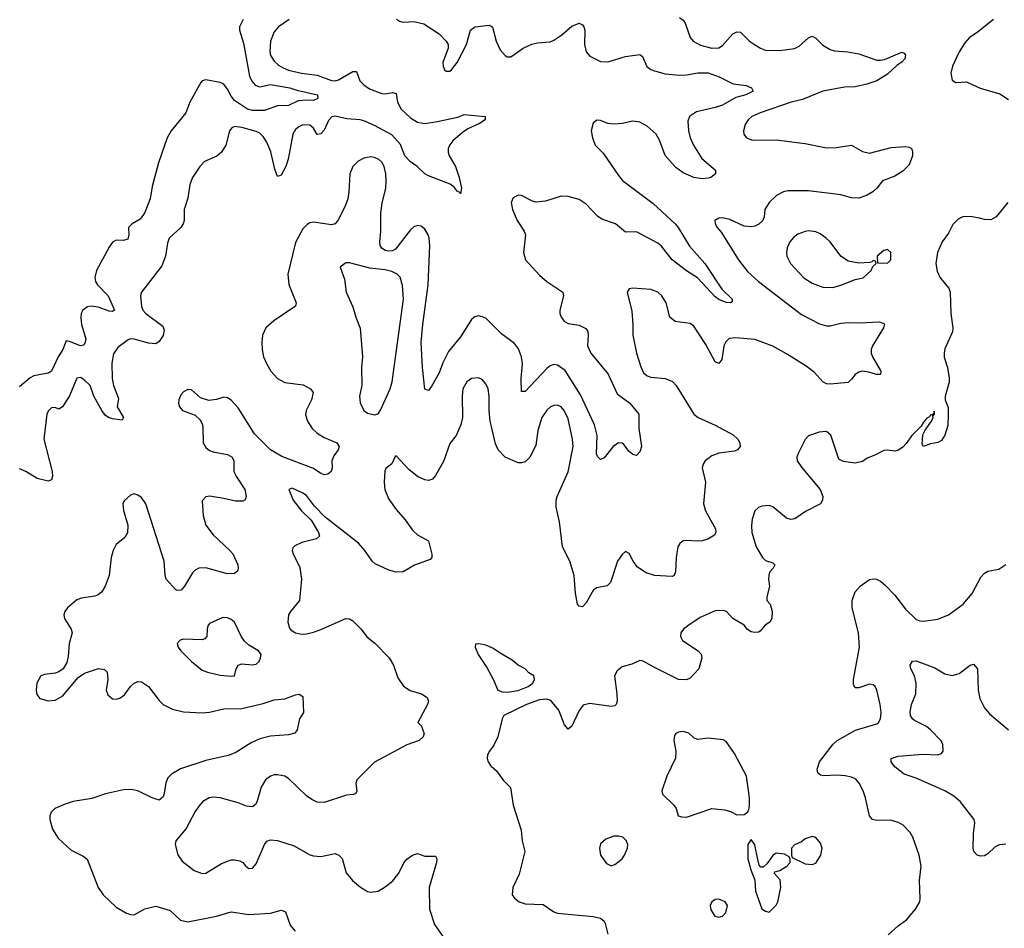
# Model space of a CAD drawing. Header units: inches. Extents: x 2057696 to 2160536, y 827480 to 1016834.
# Tile 239 of 256: x 2127372 to 2132861, y 913303 to 918369. Entities that reach past the tile are written whole.
import ezdxf

# ---------------------------------------------------------------- set-up
doc = ezdxf.new("R2010")
doc.units = ezdxf.units.IN
doc.header["$MEASUREMENT"] = 0
doc.layers.add('C1921', color=7, linetype='Continuous')
doc.layers.add('C1931', color=7, linetype='Continuous')

msp = doc.modelspace()

# ---------------------------------------------------------------- linework, layer by layer
at = {"layer": 'C1921', "color": 5}
for points, elevation in [([(2128616.9, 918370), (2128598, 918330), (2128596.5, 918310), (2128618.8, 918238.8), (2128653.4, 918053.4), (2128666.6, 918026.6), (2128684.3, 918004.3), (2128710, 917995.4), (2128770, 918007), (2128877.3, 917990), (2128916.1, 917976.1), (2129032.7, 917950), (2129034.4, 917930), (2129010, 917919.2), (2128970, 917921.1), (2128923.4, 917916.6), (2128871.3, 917890), (2128810, 917889.6), (2128737.1, 917862.9), (2128670, 917861.8), (2128641.1, 917870), (2128570, 917918.5), (2128550, 917941.8), (2128530, 917982.2), (2128510, 918009.8), (2128490, 918018.5), (2128410, 918033), (2128390, 918027.3), (2128381.8, 918018.2), (2128319.6, 917910), (2128298.5, 917850), (2128216, 917750), (2128193.6, 917710), (2128144.9, 917570), (2128110, 917439.7), (2128099.9, 917370), (2128067.8, 917290), (2128043, 917257), (2127999.7, 917230), (2127979.1, 917210), (2127980.1, 917170), (2127974.9, 917145.1), (2127950, 917137.4), (2127910, 917139.5), (2127890, 917129.2), (2127870, 917100.2), (2127799.3, 916970), (2127791, 916931), (2127794.2, 916910), (2127805.5, 916890), (2127864.7, 916830), (2127900.9, 916750), (2127890, 916741.8), (2127870, 916743.9), (2127810, 916766.2), (2127770, 916771.6), (2127750, 916767.4), (2127724.5, 916750), (2127715, 916730), (2127712.3, 916707.7), (2127716.8, 916670), (2127739.8, 916590), (2127737.6, 916570), (2127730, 916554), (2127710, 916551.2), (2127650, 916575.4), (2127630, 916578.4), (2127613.2, 916530), (2127586.5, 916490), (2127550, 916409.8), (2127530, 916397.4), (2127450, 916382.3), (2127430, 916372.2), (2127370, 916321.4)], 360), ([(2128873.7, 918370), (2128813.8, 918330), (2128790, 918302), (2128769.4, 918250), (2128765.8, 918190), (2128770.2, 918170), (2128790, 918137.4), (2128815.2, 918115.2), (2128840.6, 918100.6), (2128870, 918088.3), (2128943, 918070), (2129030, 918060.1), (2129109.9, 918030.1), (2129130, 918028.2), (2129150, 918033.3), (2129230, 918080.6), (2129250, 918079.5), (2129268.3, 918028.3), (2129290, 918005.8), (2129322.9, 917982.9), (2129390, 917957.2), (2129410, 917955.5), (2129450, 917963.2), (2129470, 917957.6), (2129477.7, 917910), (2129497.9, 917870), (2129550, 917820.9), (2129590, 917797.2), (2129630, 917790.9), (2129699, 917801), (2129813.9, 917826.1), (2129850, 917840.6), (2129966, 917830), (2129967, 917810), (2129935.8, 917790), (2129870, 917759.9), (2129840.6, 917739.4), (2129786.7, 917693.3), (2129769.3, 917670.7), (2129761, 917650), (2129759.9, 917630), (2129766.4, 917610), (2129801.8, 917550), (2129821.7, 917490), (2129834.3, 917430), (2129830, 917397.2), (2129824.9, 917404.9), (2129810, 917412), (2129794.9, 917434.9), (2129772.6, 917452.6), (2129650, 917498), (2129629.9, 917509.9), (2129588.1, 917550), (2129550, 917576.4), (2129519.1, 917610), (2129493.9, 917673.8), (2129446.3, 917726.3), (2129350, 917778.2), (2129290, 917805.1), (2129270, 917810.8), (2129195.8, 917815.8), (2129130, 917830.9), (2129111.9, 917828.1), (2129093.7, 917806.3), (2129070, 917753.8), (2129050, 917732), (2129030, 917729.6), (2129010, 917763.5), (2128990, 917781.1), (2128950, 917782.6), (2128928.1, 917771.9), (2128910, 917757.2), (2128895.1, 917730), (2128869.1, 917590.9), (2128855.9, 917550), (2128830, 917501.6), (2128810, 917494.5), (2128795.1, 917535.1), (2128771.9, 917631.9), (2128750, 917686), (2128730, 917718.4), (2128710, 917736.2), (2128690, 917745.2), (2128610, 917768), (2128570, 917773.1), (2128554.7, 917765.3), (2128542.3, 917750), (2128520.2, 917670), (2128497.6, 917630), (2128470, 917608), (2128402, 917578), (2128375.8, 917550), (2128334.9, 917490), (2128320.9, 917450), (2128310, 917374), (2128288.8, 917310), (2128288.7, 917250), (2128282.6, 917230), (2128270, 917209.7), (2128206, 917150), (2128196.2, 917123.8), (2128184.4, 917050), (2128163.8, 916996.2), (2128050.2, 916849.8), (2128045.7, 916830), (2128050.3, 916770.3), (2128058, 916750), (2128074.6, 916730), (2128170, 916660.2), (2128176.9, 916636.9), (2128171.4, 916608.6), (2128150, 916575.5), (2128130, 916562.5), (2128090, 916566.2), (2128010, 916588.2), (2127990, 916588.7), (2127976.4, 916583.6), (2127918.2, 916541.8), (2127894.8, 916505.2), (2127885.8, 916454.2), (2127887.7, 916367.7), (2127895.4, 916330), (2127923.1, 916256.9), (2127916, 916210), (2127950.2, 916150), (2127943.8, 916136.2), (2127890, 916142.8), (2127870, 916148.6), (2127850, 916162.5), (2127830, 916189.1), (2127785.6, 916270), (2127765.2, 916330), (2127730, 916363.4), (2127710, 916373.5), (2127690, 916369.8), (2127650, 916272.4), (2127610, 916209.5), (2127590, 916198), (2127570, 916207), (2127550, 916204.5), (2127530, 916186), (2127523.1, 916170), (2127507, 916030), (2127553.6, 915850), (2127555.6, 915824.4), (2127550, 915802.7), (2127530, 915796.3), (2127470, 915811.4), (2127405.3, 915850), (2127370, 915864.7)], 380), ([(2129472.6, 918372.6), (2129490, 918360.8), (2129510, 918355.9), (2129570, 918358.3), (2129625.7, 918345.7), (2129710.6, 918290.6), (2129750.2, 918250), (2129760.7, 918230), (2129760.7, 918210), (2129730.3, 918130), (2129731.8, 918110), (2129740.3, 918090), (2129750, 918081.1), (2129770, 918082.3), (2129779.7, 918090), (2129810, 918130.4), (2129863.5, 918230), (2129885.3, 918310), (2129910, 918329), (2129990, 918338.3), (2130000, 918332.6)], 420), ([(2130000, 916674.7), (2129970, 916704), (2129950, 916712.8), (2129930, 916717.4), (2129910, 916713), (2129890, 916697.6), (2129830, 916601.1), (2129761.5, 916518.5), (2129730, 916455.8), (2129710, 916400.5), (2129670, 916327), (2129650, 916301.2), (2129630, 916309.2), (2129617.4, 916430), (2129610.5, 916570), (2129618.8, 916670), (2129648.8, 916890), (2129657.7, 917110), (2129654.4, 917150), (2129648.6, 917170), (2129630, 917200.5), (2129610, 917216.9), (2129590, 917221), (2129570, 917214.2), (2129550, 917197.7), (2129467.7, 917090), (2129450, 917080.5), (2129430, 917078.3), (2129410, 917082.3), (2129390, 917094.3), (2129382.2, 917110), (2129380.5, 917130), (2129385.4, 917190), (2129384.7, 917290), (2129393.1, 917346.9), (2129413.1, 917430), (2129415.8, 917470), (2129413.1, 917510), (2129403.7, 917550), (2129390, 917574.8), (2129373.1, 917590), (2129350, 917600.6), (2129330, 917603.7), (2129290, 917597.3), (2129259, 917581.1), (2129229.5, 917550.5), (2129213, 917510), (2129207.6, 917410), (2129201, 917370), (2129185.5, 917330), (2129146.7, 917253.3), (2129130.3, 917230), (2129110, 917224.8), (2129010, 917240.6), (2128990, 917236.2), (2128973.6, 917226.4), (2128950, 917202), (2128910, 917126), (2128867.4, 916950), (2128872.3, 916892.3), (2128913.7, 916790), (2128908.7, 916771.3), (2128787.9, 916690), (2128744.9, 916650), (2128725.8, 916610), (2128721.3, 916570), (2128722.7, 916530), (2128731.6, 916490), (2128750, 916447.8), (2128772.6, 916410), (2128810, 916368.3), (2128850, 916346.5), (2128952.7, 916332.7), (2128993.4, 916310), (2129007.4, 916290), (2128998, 916250), (2128969.2, 916190), (2128966.1, 916166.1), (2128976.8, 916130), (2129002.7, 916090), (2129030, 916063.2), (2129070, 916039.8), (2129140.5, 916010), (2129153.1, 915990), (2129146.9, 915970), (2129123.5, 915936.5), (2129111.6, 915910), (2129114.1, 915870), (2129108, 915850), (2129090, 915835.2), (2129070, 915831), (2129050, 915838.6), (2129010, 915865.8), (2128833.9, 915933.9), (2128770.8, 915970.8), (2128680.1, 916060.1), (2128590, 916205.6), (2128550, 916247.4), (2128530, 916260.4), (2128510, 916264.7), (2128468.6, 916251.4), (2128426, 916246), (2128380.6, 916260.6), (2128330, 916305.6), (2128310, 916307.6), (2128285.9, 916294.1), (2128270, 916278), (2128258.9, 916250), (2128257.7, 916230), (2128262.7, 916210), (2128279.5, 916190), (2128350, 916163.6), (2128377.7, 916137.7), (2128390.8, 916110.8), (2128393.6, 916093.6), (2128394, 916010), (2128410, 915982.8), (2128430, 915966.6), (2128450, 915958.6), (2128530, 915945.2), (2128556.9, 915930), (2128565.2, 915910), (2128565.1, 915850), (2128580, 915820), (2128626.3, 915750), (2128633.7, 915710), (2128628.6, 915691.4), (2128615.5, 915684.5), (2128575.6, 915684.4), (2128510, 915699.8), (2128430, 915711.8), (2128410, 915709.4), (2128390, 915686), (2128394.7, 915605.3), (2128410.1, 915550), (2128450, 915496), (2128543.6, 915410), (2128559.7, 915390), (2128587.9, 915330), (2128590.3, 915310), (2128586, 915294), (2128570, 915281.1), (2128530, 915278.3), (2128410, 915312.1), (2128370, 915310.8), (2128350, 915300.4), (2128335.5, 915284.5), (2128290, 915209.6), (2128271.3, 915188.7), (2128250, 915186), (2128242.7, 915190), (2128188, 915250), (2128182.6, 915270), (2128177.7, 915350), (2128075, 915670), (2128050, 915703.9), (2128030, 915718.3), (2128010, 915725.1), (2127990, 915718), (2127954.1, 915685.9), (2127946.3, 915670), (2127950, 915632.7), (2127975, 915550), (2127973, 915507), (2127958.5, 915481.5), (2127910, 915443), (2127892.3, 915410), (2127882.2, 915370), (2127870.8, 915270), (2127849, 915211), (2127830, 915179.1), (2127810, 915162.7), (2127790, 915155.3), (2127716, 915144), (2127690, 915133.6), (2127638, 915090), (2127623, 915070), (2127617.1, 915050), (2127622.4, 915030), (2127658.4, 914970), (2127664.9, 914950), (2127647.6, 914890), (2127642.3, 914817.7), (2127635.1, 914784.9), (2127613.4, 914750), (2127590, 914733.6), (2127570, 914726), (2127510, 914718.4), (2127490.4, 914709.6), (2127468.2, 914670), (2127463, 914630), (2127466.7, 914606.7), (2127484.2, 914584.2), (2127530, 914571.8), (2127570, 914574.6), (2127610, 914597), (2127698, 914702), (2127734, 914726), (2127811.3, 914751.3), (2127845.2, 914745.3), (2127860.3, 914730), (2127862.3, 914690), (2127854.4, 914630), (2127864, 914604), (2127890, 914583), (2127910, 914580.5), (2127930, 914586), (2127955.7, 914604.3), (2127988.9, 914651.1), (2128010, 914670.4), (2128030, 914678.7), (2128050, 914677), (2128090.3, 914650), (2128150, 914572), (2128172.2, 914550), (2128223.9, 914523.9), (2128284.7, 914510), (2128390, 914503.8), (2128430, 914507.8), (2128510, 914525.5), (2128610, 914527.5), (2128730, 914555.2), (2128790, 914577), (2128850, 914582.4), (2128910, 914604.9), (2128930, 914607.3), (2128950, 914596), (2128954, 914506), (2128931, 914470), (2128919.1, 914410), (2128906, 914390), (2128870, 914382.2), (2128770, 914373.6), (2128710, 914359), (2128662.7, 914337.3), (2128576.5, 914283.5), (2128534.6, 914265.4), (2128410, 914238.5), (2128268.4, 914191.6), (2128218.1, 914161.9), (2128198.2, 914141.8), (2128186.3, 914113.7), (2128174.6, 914045.4), (2128168, 914032), (2128150, 914016.9), (2128110, 914029.7), (2128029.8, 914069.8), (2127995.9, 914075.9), (2127950, 914075.2), (2127850, 914051.7), (2127774.2, 914025.8), (2127670.4, 914010.4), (2127625.2, 913994.8), (2127567.6, 913970), (2127547.2, 913950), (2127539.6, 913930), (2127540.3, 913910), (2127555.1, 913855.1), (2127586, 913806), (2127658.2, 913738.2), (2127725.2, 913705.2), (2127747.9, 913687.9), (2127809.1, 913530), (2127836.9, 913490), (2127910, 913420.7), (2127967.1, 913387.1), (2127990, 913378.8), (2128010, 913378.2), (2128070, 913412.1), (2128130, 913425.8), (2128210, 913401.6), (2128268.1, 913348), (2128310, 913339.5), (2128468.8, 913371.2), (2128550, 913394.5), (2128650, 913379.7), (2128770, 913386.5), (2128830, 913403.1), (2128853.8, 913393.8), (2128879.9, 913319.9), (2128907.3, 913287.3)], 420), ([(2130000, 916108.3), (2129994.8, 916130), (2129988.7, 916190), (2129989.8, 916269.7), (2129983, 916310), (2129970, 916339.3), (2129950, 916362), (2129930, 916371.6), (2129890, 916367.6), (2129863.8, 916350), (2129843.1, 916310), (2129839, 916270), (2129840.9, 916150), (2129831.8, 916110), (2129804.6, 916050), (2129770, 916006.6), (2129735.1, 915904.9), (2129690, 915827), (2129673.3, 915806.7), (2129650, 915798.7), (2129630, 915802.4), (2129590, 915821.3), (2129540.9, 915860.9), (2129470, 915938), (2129466, 915934), (2129447.1, 915892.9), (2129413.4, 915866.6), (2129406.7, 915853.3), (2129403.6, 915790), (2129408.1, 915750), (2129415.2, 915730), (2129430, 915694.9), (2129470, 915637), (2129520.4, 915580.4), (2129562.3, 915522.3), (2129590, 915496), (2129650, 915462.8), (2129670.3, 915389.7), (2129670.4, 915370), (2129660.3, 915359.7), (2129573.4, 915326.6), (2129510, 915291), (2129470, 915289), (2129430, 915298.7), (2129354.3, 915334.3), (2129336, 915350), (2129296.4, 915410), (2129260.4, 915450), (2129074.8, 915594.7), (2129016.1, 915656.1), (2128970, 915715.1), (2128950, 915729.3), (2128890, 915757.2), (2128872, 915750), (2128897.3, 915690), (2128943.8, 915630), (2128997.6, 915577.6), (2129038, 915510), (2129044, 915490), (2129025.8, 915474.2), (2128945.3, 915454.7), (2128905.5, 915434.5), (2128895.3, 915424.7), (2128891, 915410), (2128897.3, 915390), (2128934.2, 915314.2), (2128942, 915250), (2128932.4, 915130), (2128881.6, 915070), (2128870.6, 915050), (2128867.3, 915010), (2128876.8, 914976.8), (2128885.8, 914965.8), (2128910, 914950.7), (2128943.4, 914943.4), (2128970, 914944.9), (2129010, 914953), (2129050, 914968.2), (2129190, 915030.4), (2129210, 915028), (2129230, 915016.3), (2129275.5, 914970), (2129307.3, 914927.3), (2129351.8, 914891.8), (2129432.4, 914810), (2129455.8, 914770), (2129479.5, 914699.5), (2129512.2, 914652.2), (2129548.7, 914628.7), (2129611, 914610), (2129644, 914590), (2129650.6, 914570), (2129644.9, 914550), (2129592, 914450), (2129611.3, 914430), (2129622, 914402), (2129626, 914390), (2129621, 914370), (2129598, 914350), (2129530, 914325.1), (2129350, 914229.3), (2129250.7, 914130), (2129246.4, 914110), (2129252, 914068), (2129245.5, 914054.5), (2129232.2, 914047.8), (2129194.2, 914045.8), (2129070, 914004.5), (2129030, 914006), (2129000.1, 914020.1), (2128970, 914042), (2128870, 914138.7), (2128850, 914151.1), (2128810, 914159.1), (2128790, 914158.3), (2128770, 914151.2), (2128742, 914130), (2128718, 914090), (2128693.7, 914006.3), (2128687, 913993), (2128670, 913979.5), (2128635.6, 913984.4), (2128590, 914001.8), (2128490, 914029.7), (2128450, 914033.5), (2128427.3, 914030), (2128392.7, 914010), (2128370, 913982.9), (2128350, 913954), (2128300.2, 913859.8), (2128242.4, 913790), (2128239.5, 913770), (2128252.7, 913712.8), (2128277.1, 913677.1), (2128344.2, 913624.2), (2128390, 913608.5), (2128410, 913610.3), (2128496.5, 913663.5), (2128550, 913684.4), (2128570, 913684.9), (2128598.3, 913678.3), (2128616, 913670), (2128630, 913651.3), (2128650, 913636), (2128670, 913638), (2128690, 913662), (2128735.8, 913770), (2128750, 913788.4), (2128770, 913795.6), (2128810, 913791.7), (2128902, 913762), (2128990, 913711.8), (2129010, 913706.3), (2129050, 913702.6), (2129130, 913719.1), (2129150.4, 913710.4), (2129170, 913691), (2129192.5, 913612.5), (2129227.3, 913570), (2129271.8, 913531.8), (2129310, 913508.2), (2129330, 913503.8), (2129370, 913510.4), (2129410, 913533.4), (2129452.5, 913567.5), (2129485.4, 913610), (2129512.9, 913667.1), (2129530, 913687.3), (2129561.2, 913710), (2129590, 913720.5), (2129630, 913704.9), (2129690, 913704.7), (2129697.3, 913690), (2129695.8, 913670), (2129654.2, 913530), (2129656.5, 913410), (2129683.5, 913323.5), (2129736, 913250)], 440), ([(2130000, 914869), (2129970, 914880.9), (2129931.3, 914888.7), (2129912.7, 914887.3), (2129911.3, 914870), (2129927.7, 914830), (2129976.5, 914756.5), (2130000, 914713.1)], 460), ([(2130000, 914303.2), (2129990.5, 914290), (2129980.5, 914270), (2129977.1, 914250), (2129983, 914230), (2129996.3, 914210), (2130000, 914206.7)], 460)]:
    msp.add_lwpolyline(points, dxfattribs=dict(at, elevation=elevation))
at = {"layer": 'C1921', "color": 5, "elevation": 440}
for points in [[(2129190, 917013.6), (2129158.8, 916990), (2129181.7, 916921.7), (2129192.2, 916850), (2129228.2, 916768.2), (2129245.5, 916710), (2129270.4, 916649.6), (2129283.1, 916490), (2129278, 916430), (2129279.1, 916330), (2129266.7, 916270), (2129270, 916232), (2129290.7, 916190), (2129310, 916175.5), (2129350, 916165.5), (2129370, 916171), (2129385.4, 916194.6), (2129436.3, 916310), (2129448, 916350), (2129511.6, 916810), (2129506.8, 916886.8), (2129493.3, 916933.3), (2129476.9, 916950), (2129445.8, 916965.8), (2129410, 916975), (2129323, 916983), (2129210, 917012.8)], [(2128504.1, 915035.9), (2128430, 915001.6), (2128421.1, 914990), (2128416.5, 914970), (2128414.9, 914930), (2128403.8, 914916.2), (2128388.4, 914911.6), (2128284.6, 914915.4), (2128266.8, 914910), (2128250.6, 914890), (2128255.5, 914870), (2128270.6, 914850), (2128330, 914790.7), (2128390, 914742), (2128418, 914730), (2128490, 914713.7), (2128550, 914708.9), (2128570, 914710.8), (2128578.9, 914750), (2128590, 914770.3), (2128610, 914777.6), (2128668, 914772), (2128690, 914775.5), (2128706.6, 914790), (2128715.1, 914810), (2128717.2, 914830), (2128702.7, 914850), (2128650, 914882), (2128624.6, 914904.6), (2128608.2, 914928.2), (2128570, 915009.6), (2128550, 915025.1), (2128530, 915034)]]:
    msp.add_lwpolyline(points, close=True, dxfattribs=at)
at = {"layer": 'C1931', "color": 5}
for points, elevation in [([(2131050, 918381.3), (2131070, 918365.7), (2131081.3, 918350), (2131110.2, 918270.2), (2131126, 918250), (2131166.4, 918226.4), (2131230, 918210.2), (2131270, 918212.3), (2131290, 918224.4), (2131348, 918290), (2131370, 918301.1), (2131390, 918298.7), (2131441.1, 918250), (2131468.8, 918230), (2131502.4, 918210), (2131530, 918199.7), (2131610, 918197.5), (2131690.7, 918209.3), (2131718.1, 918221.8), (2131770, 918268.5), (2131790, 918276.4), (2131810, 918266.7), (2131850, 918227.2), (2131890, 918202.3), (2131915.2, 918195.2), (2131989.2, 918189.2), (2132050, 918178), (2132150, 918144.2), (2132170, 918142.6), (2132192.3, 918147.8), (2132290, 918188.2), (2132302, 918182), (2132310, 918171), (2132306.4, 918150), (2132290, 918131.8), (2132264.5, 918115.5), (2132210, 918065.3), (2132150, 918028.9), (2132094, 918010), (2132030, 917995.4), (2131970, 917991.9), (2131850, 917970.4), (2131735.2, 917924.8), (2131672.9, 917910), (2131499.3, 917850), (2131454.4, 917830), (2131433.7, 917810), (2131416.3, 917783.7), (2131407.2, 917750), (2131408.5, 917730), (2131423.8, 917710), (2131457.6, 917697.6), (2131590, 917699), (2131750, 917678.6), (2131870, 917654.9), (2131923.7, 917656.3), (2132010, 917668.7), (2132070, 917634), (2132110, 917624.9), (2132230, 917657.1), (2132310, 917661.4), (2132330, 917658), (2132343.1, 917650), (2132350, 917636.3), (2132348.4, 917610), (2132330, 917560.5), (2132295.6, 917524.4), (2132250, 917496.2), (2132182, 917470), (2132150.8, 917430), (2132128, 917410), (2132092, 917387.9), (2132050, 917373.5), (2132010, 917376), (2131950, 917392.9), (2131770, 917414.6), (2131654.5, 917414.5), (2131630, 917409), (2131591.3, 917388.7), (2131550.2, 917350), (2131526.2, 917310), (2131522.2, 917270), (2131515.5, 917250), (2131491.7, 917228.3), (2131470, 917217.7), (2131450, 917213.5), (2131410, 917218), (2131330, 917254.3), (2131290, 917264.2), (2131270, 917261.6), (2131248, 917250), (2131248.4, 917230), (2131259.3, 917210), (2131283.4, 917183.4), (2131379.6, 917030), (2131430, 916964.9), (2131491.5, 916910), (2131730, 916725.2), (2131830, 916673.7), (2131870, 916661.8), (2131890, 916661.8), (2131950, 916676.5), (2131990, 916681.2), (2132050, 916678.6), (2132164.4, 916684.4), (2132192.5, 916672.5), (2132188.2, 916650), (2132125.7, 916550), (2132118.3, 916530), (2132118.3, 916510), (2132126, 916490), (2132172.7, 916410), (2132171, 916390), (2132150, 916389.7), (2132104.4, 916404.4), (2132070, 916408.3), (2132050, 916403.5), (2132029.2, 916390.8), (2132010, 916363.7), (2131990, 916345.6), (2131890, 916335.8), (2131870, 916338.2), (2131850, 916349.7), (2131802.2, 916402.2), (2131756.7, 916436.7), (2131646.6, 916506.6), (2131570, 916548.7), (2131470, 916585), (2131364.2, 916595.8), (2131327.9, 916592.1), (2131307.9, 916572.1), (2131298, 916550), (2131285.5, 916474.5), (2131270, 916452.7), (2131250, 916462), (2131197.6, 916557.6), (2131130, 916659.7), (2131110, 916675.8), (2131026.3, 916686.3), (2130996, 916710), (2130975.6, 916790), (2130951.8, 916830), (2130930, 916849.3), (2130890, 916863.7), (2130790, 916872), (2130770, 916868.7), (2130758.8, 916850), (2130783.6, 916743.6), (2130790.4, 916669.6), (2130790.4, 916610), (2130810.3, 916510), (2130834.1, 916434.1), (2130850, 916399.1), (2130870, 916383.7), (2130890, 916376), (2130970, 916369.1), (2131011.8, 916351.8), (2131032, 916330), (2131130.4, 916170), (2131153.4, 916150), (2131250, 916108), (2131350, 916054.3), (2131375.3, 916030), (2131386.4, 916010), (2131388, 915990), (2131374, 915970), (2131356.5, 915963.5), (2131270, 915951.1), (2131230, 915937.6), (2131194, 915910), (2131182, 915890), (2131177.1, 915870), (2131195.6, 915790), (2131183.6, 915670), (2131194.3, 915630), (2131250.4, 915530), (2131253.4, 915510), (2131245.8, 915494.2), (2131207.4, 915472.6), (2131176.7, 915463.3), (2131150, 915460.9), (2131090, 915465.4), (2131070, 915462.4), (2131051.5, 915448.5), (2131041.7, 915430), (2131031.3, 915370), (2131028.2, 915290), (2131020.7, 915270), (2131010, 915264.2), (2130910, 915269.8), (2130864.4, 915284.4), (2130816.1, 915316.1), (2130791.2, 915350), (2130770, 915393.2), (2130750, 915403.7), (2130730, 915386.6), (2130705.3, 915350), (2130665.5, 915230), (2130647.1, 915212.9), (2130590, 915201.3), (2130570, 915189.6), (2130530, 915118), (2130510, 915094.5), (2130490, 915098), (2130481.6, 915110), (2130470.8, 915170.8), (2130462.2, 915270), (2130438, 915350), (2130398, 915430), (2130380.5, 915570), (2130363.4, 915650), (2130362.3, 915690), (2130368.1, 915710), (2130430, 915847.7), (2130456.8, 915990), (2130453.7, 916030), (2130430, 916143.7), (2130407.8, 916190), (2130390, 916209.6), (2130370, 916218.7), (2130350, 916216.9), (2130330, 916208.3), (2130310, 916190.9), (2130282, 916150), (2130261.1, 916078.9), (2130250, 915995.1), (2130215.8, 915930), (2130190, 915904.2), (2130170, 915897.6), (2130150, 915897.8), (2130078, 915930), (2130038.8, 915970), (2130024.7, 916004.7), (2130000, 916108.3)], 440), ([(2130000, 918332.6), (2130008.1, 918328.1), (2130027.3, 918250), (2130050, 918201.3), (2130078, 918170), (2130090, 918162.6), (2130110, 918162), (2130179.6, 918210), (2130227.3, 918232.7), (2130259.4, 918240.6), (2130330, 918245.3), (2130350, 918254.6), (2130394.7, 918285.3), (2130450, 918332.1), (2130490, 918348.9), (2130510, 918340.4), (2130517.4, 918330), (2130522, 918310), (2130520.8, 918230), (2130530.3, 918190), (2130550, 918165.3), (2130610, 918136.1), (2130650, 918134.7), (2130750, 918163.7), (2130830, 918175.6), (2130843.6, 918163.6), (2130867.8, 918107.8), (2130890, 918091.3), (2130910, 918083.5), (2130970, 918066.8), (2131050, 918059.4), (2131090, 918061.4), (2131152.9, 918072.9), (2131210, 918072.8), (2131270.6, 918050), (2131350, 918012), (2131421.7, 918001.7), (2131451, 917990), (2131461, 917970), (2131420.7, 917950), (2131365.2, 917934.8), (2131290, 917893.3), (2131250, 917878.6), (2131145.5, 917854.5), (2131106, 917830), (2131097.3, 917802.7), (2131101.2, 917750), (2131110.2, 917710), (2131128.5, 917668.5), (2131175.1, 917595.1), (2131251, 917530), (2131251.3, 917510), (2131224.7, 917490), (2131210, 917484.5), (2131178.8, 917481.2), (2131130, 917488.4), (2131070, 917515.8), (2131030, 917544), (2130970, 917611.6), (2130937.9, 917697.9), (2130920.3, 917730), (2130870, 917774.8), (2130830, 917797.2), (2130790, 917803), (2130730, 917789.7), (2130686.3, 917786.3), (2130651.1, 917791.1), (2130610, 917806.6), (2130590, 917809.3), (2130568.8, 917791.2), (2130558.4, 917750), (2130565.7, 917710), (2130580.3, 917670), (2130625.1, 917625.1), (2130710, 917499.5), (2130733.1, 917473.1), (2130903.4, 917343.4), (2131027, 917230), (2131043.5, 917210), (2131106.3, 917106.3), (2131192.3, 917010), (2131286.8, 916866.8), (2131344, 916810), (2131343.6, 916796.4), (2131334, 916790), (2131310, 916792), (2131268.8, 916808.8), (2131250, 916822.9), (2131150.4, 916930.4), (2131089.2, 916969.2), (2131010, 917030.6), (2130950, 917106), (2130930, 917122.8), (2130810, 917186), (2130750, 917183.9), (2130692.6, 917230), (2130616.9, 917256.9), (2130593.2, 917273.2), (2130530, 917340.4), (2130490, 917365.7), (2130430, 917383.5), (2130390, 917384.2), (2130303.1, 917356.9), (2130250, 917350.7), (2130230, 917356.5), (2130170, 917388.4), (2130150, 917389.7), (2130123.8, 917376.2), (2130111.7, 917350), (2130119.1, 917310), (2130144.5, 917250), (2130183.8, 917190), (2130191.8, 917170), (2130180.2, 917070), (2130191.3, 917030), (2130270, 916943.6), (2130310, 916909.2), (2130399.5, 916850), (2130404.4, 916830), (2130382.3, 916750), (2130382.9, 916730), (2130390.2, 916710), (2130410, 916685.5), (2130430, 916674.4), (2130490, 916666), (2130527.3, 916647.3), (2130538.3, 916630), (2130540.8, 916610), (2130538, 916550), (2130555.9, 916510), (2130653.2, 916393.2), (2130702.8, 916282.8), (2130773.2, 916230), (2130823.8, 916170), (2130823.7, 916090), (2130838.7, 915990), (2130830, 915959), (2130810, 915939), (2130790, 915945.2), (2130770, 915961.2), (2130740.4, 916000.4), (2130730, 916007.6), (2130710, 916009.6), (2130680.5, 915990), (2130630, 915925.1), (2130610, 915916.2), (2130592.6, 915932.6), (2130587.8, 915947.8), (2130590.7, 916050.7), (2130576.2, 916110), (2130497.5, 916277.5), (2130412.5, 916412.5), (2130370, 916443.2), (2130350, 916446.2), (2130330, 916439), (2130310, 916424.5), (2130190, 916295.1), (2130170, 916295.3), (2130167.9, 916367.9), (2130175.8, 916450), (2130169.1, 916490), (2130153.4, 916533.4), (2130130, 916564.2), (2130058, 916618), (2130000, 916674.7)], 420), ([(2132800.5, 918370), (2132710, 918297.6), (2132667.7, 918270), (2132640.6, 918239.4), (2132610, 918189), (2132572.7, 918110), (2132562.4, 918070), (2132570, 918031.3), (2132590, 918018), (2132650, 918023), (2132727.2, 917987.2), (2132835.6, 917955.6), (2132884.9, 917924.9)], 460), ([(2132881, 917350), (2132816, 917270), (2132786.4, 917253.6), (2132750, 917254), (2132723.2, 917263.2), (2132670, 917272.3), (2132630, 917269.5), (2132603.4, 917256.6), (2132573.9, 917226.1), (2132550, 917179.5), (2132515.3, 917130), (2132488.7, 917070), (2132479.5, 917010), (2132486.1, 916966.1), (2132503, 916930), (2132551.5, 916871.5), (2132559.5, 916850), (2132563.6, 916730), (2132573.4, 916650), (2132571.6, 916628.4), (2132530, 916534), (2132526.4, 916510), (2132526.4, 916486.4), (2132544.9, 916430), (2132553.4, 916370), (2132553, 916347), (2132530.8, 916270), (2132531, 916250), (2132547.3, 916207.3), (2132548, 916170), (2132546.2, 916106.2), (2132530, 916052.7), (2132510, 916022), (2132490, 916011.8), (2132450, 916004.5), (2132410, 915989.2), (2132402.9, 916002.9), (2132406.6, 916053.4), (2132419.5, 916080.5), (2132455.8, 916130), (2132463.7, 916150), (2132462, 916158), (2132472, 916170), (2132470, 916186), (2132467.9, 916172.1), (2132456.9, 916163.1), (2132450, 916166), (2132444.5, 916155.5), (2132430, 916147.6), (2132410, 916125.6), (2132397.4, 916102.6), (2132346, 916050), (2132314.4, 916005.6), (2132295.4, 915984.6), (2132271.9, 915968.1), (2132250, 915963.5), (2132210, 915969.6), (2132190, 915967.3), (2132139.9, 915940.1), (2132096.7, 915923.3), (2132070, 915905.2), (2132030, 915896), (2131964.7, 915904.7), (2131938, 915918), (2131893.1, 916053.1), (2131870, 916073.2), (2131829.3, 916069.3), (2131770, 916049.3), (2131750, 916029), (2131712.2, 915950), (2131704.9, 915930), (2131706.7, 915910), (2131730, 915873.4), (2131834.9, 915750), (2131848.4, 915710), (2131848, 915690), (2131836.3, 915670), (2131752.7, 915627.3), (2131693.3, 915586.7), (2131670, 915582.4), (2131647, 915590), (2131570, 915653.6), (2131550, 915660.7), (2131510, 915657), (2131490, 915649.3), (2131470.4, 915629.6), (2131456, 915584), (2131451.5, 915548.5), (2131453.4, 915510), (2131477.7, 915430), (2131512.4, 915370), (2131530, 915354), (2131570, 915340.5), (2131582, 915330), (2131572, 915310), (2131554.6, 915290), (2131548.2, 915271.8), (2131546, 915250), (2131552.4, 915207.6), (2131536.4, 915150), (2131537.3, 915130), (2131554.9, 915110), (2131566, 915070), (2131565.5, 915030), (2131553.4, 915010), (2131527.3, 914992.7), (2131499.9, 914960.1), (2131490, 914954), (2131470, 914951.6), (2131450, 914956.2), (2131430, 914969.6), (2131410, 914992), (2131347.3, 915030), (2131312.7, 915070), (2131295.5, 915075.5), (2131250, 915073.1), (2131164.7, 915035.3), (2131097, 914990), (2131072.2, 914970), (2131057.6, 914950), (2131055.8, 914930), (2131066.7, 914906.7), (2131154, 914850), (2131170.3, 914830.3), (2131174.9, 914810), (2131157.1, 914750), (2131110, 914698), (2131090, 914688), (2131045.2, 914690), (2130914.4, 914754.4), (2130847.1, 914792.9), (2130830, 914795.4), (2130784.1, 914775.9), (2130730, 914760.4), (2130701.8, 914738.2), (2130687.2, 914710), (2130700.3, 914610), (2130702.4, 914570), (2130698, 914550), (2130690, 914542.9), (2130670, 914538.7), (2130550, 914555.8), (2130513.9, 914546.1), (2130490, 914518), (2130450, 914429.2), (2130430, 914412.7), (2130410, 914437.2), (2130378.4, 914518.4), (2130333.7, 914573.7), (2130310, 914579.8), (2130270, 914576.1), (2130196.5, 914550), (2130070.5, 914490), (2130061.6, 914470), (2130037.6, 914370), (2130015.4, 914324.6), (2130000, 914303.2)], 460), ([(2132213.4, 913266.6), (2132270, 913317.1), (2132316, 913350), (2132366.6, 913410), (2132389.3, 913450), (2132391.9, 913468.1), (2132388, 913570), (2132398, 913650), (2132386, 913710), (2132351.3, 913810), (2132336.8, 913836.8), (2132297.6, 913877.6), (2132271.7, 913891.7), (2132224.8, 913904.8), (2132150, 913903.1), (2132126.3, 913910), (2132109.9, 913929.9), (2132087.3, 914030), (2132073.8, 914070), (2132051.6, 914111.6), (2132033.4, 914133.4), (2132010, 914146.2), (2131973.1, 914153.1), (2131930, 914156.3), (2131852.5, 914152.5), (2131837.2, 914157.2), (2131821.3, 914170), (2131817.6, 914190), (2131830.8, 914230), (2131906.4, 914330), (2131929.3, 914350.7), (2132031.9, 914408.1), (2132150, 914442.8), (2132159.7, 914450), (2132171.7, 914470), (2132173.7, 914506.3), (2132169, 914550), (2132149.8, 914629.8), (2132140.5, 914650), (2132130, 914659.7), (2132110, 914663.1), (2132050, 914643.5), (2132030, 914643.6), (2132020.7, 914660.7), (2132019.8, 914690), (2132053.8, 914870), (2132048.5, 914950), (2132012.6, 915090), (2132012.6, 915130), (2132030, 915179.3), (2132056.9, 915210), (2132110, 915247), (2132130, 915252), (2132148.8, 915248.8), (2132170, 915238.4), (2132196.4, 915216.4), (2132250, 915159.5), (2132310, 915082), (2132370, 915025.3), (2132390, 915016.9), (2132410, 915016.1), (2132490, 915026.9), (2132550, 915050.2), (2132631, 915110), (2132681, 915170), (2132730, 915260.5), (2132750, 915282.4), (2132770, 915294), (2132830, 915305.7), (2132870, 915330.3)], 460), ([(2130000, 914713.1), (2130011.7, 914691.7), (2130038, 914630), (2130061, 914621), (2130090, 914618.5), (2130150, 914628.4), (2130206.6, 914650), (2130232.7, 914670), (2130242, 914690), (2130238, 914710), (2130210, 914728), (2130190, 914748.7), (2130150, 914769), (2130117, 914797), (2130050, 914836), (2130010, 914865.1), (2130000, 914869)], 460), ([(2132870, 913772.2), (2132831.5, 913768.5), (2132810, 913757.4), (2132770, 913717.6), (2132750, 913707.3), (2132730, 913705.6), (2132709.2, 913710), (2132691.8, 913730), (2132686.9, 913750), (2132688.7, 913830), (2132696.1, 913890), (2132692.1, 913910), (2132615.1, 914010), (2132579.7, 914039.7), (2132530, 914068.7), (2132370, 914139.3), (2132302.8, 914162.8), (2132250, 914202.4), (2132229.7, 914230.3), (2132229.8, 914250.2), (2132270, 914262.8), (2132405.9, 914274.1), (2132490, 914269.2), (2132510, 914277), (2132520.4, 914290), (2132518.8, 914330), (2132507.4, 914350), (2132450, 914409.8), (2132427.1, 914427.1), (2132360.7, 914460.7), (2132349.6, 914470), (2132338.7, 914490), (2132336.9, 914510), (2132343.6, 914550), (2132367, 914610), (2132369.7, 914670), (2132360.4, 914710), (2132339.8, 914750), (2132335.4, 914770), (2132350, 914791.4), (2132370, 914793.8), (2132474.3, 914754.3), (2132530, 914722), (2132570, 914713), (2132610, 914723.8), (2132670, 914770.7), (2132690, 914774.8), (2132712.2, 914750), (2132714.5, 914630), (2132724.3, 914584.3), (2132750, 914532.4), (2132778.6, 914498.6), (2132884.4, 914410)], 440), ([(2130000, 914206.7), (2130030, 914180.5), (2130068.1, 914128.1), (2130108.5, 914088.5), (2130123.1, 913990), (2130168.2, 913850), (2130172.4, 913790), (2130188, 913730), (2130155.6, 913604.4), (2130120.7, 913530), (2130117.3, 913490), (2130130.7, 913470), (2130156, 913450), (2130190, 913439.5), (2130290, 913434.9), (2130350, 913393.7), (2130370, 913386.5), (2130568.2, 913368.2), (2130610, 913358.6), (2130630, 913341.5), (2130636.3, 913330), (2130650.6, 913270)], 460)]:
    msp.add_lwpolyline(points, dxfattribs=dict(at, elevation=elevation))
for points, elevation in [([(2131770.9, 917190.9), (2131750, 917188.4), (2131710, 917173.7), (2131685.4, 917154.6), (2131664.9, 917130), (2131650, 917097.2), (2131646.3, 917070), (2131648.9, 917050), (2131668.8, 917010), (2131743.1, 916930), (2131790, 916899.6), (2131850, 916878), (2131904.8, 916875.3), (2131950, 916888.7), (2132030, 916920.5), (2132074, 916930), (2132119, 916970), (2132128, 916992), (2132146, 917010), (2132142, 917022), (2132130, 917026), (2132122, 917018), (2132110, 917015.3), (2132050, 917012.3), (2131990, 917022.4), (2131950, 917049.6), (2131890, 917129.6), (2131867.8, 917150), (2131835.2, 917175.2), (2131810, 917185.4)], 460), ([(2132210, 917088), (2132190, 917082), (2132152, 917050), (2132154, 917014), (2132210, 917012), (2132228, 917030), (2132228.7, 917050), (2132228, 917070)], 460), ([(2131070, 914399.5), (2131044.1, 914395.9), (2131030.5, 914389.5), (2131022.4, 914377.6), (2131019.1, 914350), (2131030.4, 914290), (2131028.4, 914251.6), (2130980.5, 914150), (2130951, 914070), (2130956, 914050), (2131018.8, 913990), (2131031.3, 913970), (2131042, 913930), (2131063.5, 913923.5), (2131090, 913922.8), (2131230, 913970.7), (2131302.5, 913962.5), (2131334, 913954), (2131370, 913936), (2131410, 913938), (2131429.1, 913950.9), (2131436.5, 913963.5), (2131441.2, 913990), (2131440.7, 914030), (2131423.7, 914150), (2131357.6, 914277.6), (2131310, 914344), (2131294.2, 914354.2), (2131210, 914362), (2131150, 914356), (2131130, 914365.2), (2131102, 914390)], 480), ([(2130710, 913817), (2130683.4, 913816.6), (2130639.9, 913800.1), (2130610, 913774), (2130604.9, 913750), (2130610.7, 913710), (2130644.1, 913664.1), (2130670, 913650.8), (2130690, 913659.1), (2130730, 913690.7), (2130744.5, 913710), (2130760.7, 913750), (2130762, 913770), (2130753.1, 913793.1), (2130734, 913810)], 480), ([(2131450, 913798), (2131431, 913769), (2131430.7, 913690), (2131447.9, 913627.9), (2131470.9, 913570.9), (2131474, 913510), (2131510, 913412), (2131530, 913398), (2131550, 913392), (2131590, 913431.3), (2131598, 913450), (2131614.5, 913530), (2131612.3, 913572.3), (2131578, 913610), (2131582, 913618), (2131610, 913624.7), (2131648.7, 913650), (2131668, 913670), (2131667.3, 913687.3), (2131662, 913702), (2131636.4, 913716.4), (2131590, 913722), (2131570, 913708), (2131538, 913662), (2131516, 913644), (2131504, 913644), (2131495.3, 913655.3), (2131486.6, 913686.6), (2131470, 913768)], 480), ([(2131790, 913814), (2131750, 913801.2), (2131730, 913785.2), (2131691.6, 913768.4), (2131674, 913750), (2131674, 913710), (2131678, 913698), (2131750, 913662.8), (2131790, 913658.8), (2131810, 913666), (2131839, 913710), (2131845.2, 913750), (2131837, 913777), (2131810, 913808.7)], 480), ([(2131270, 913465.1), (2131250, 913462.9), (2131230.7, 913450), (2131221.6, 913430), (2131224.9, 913404.9), (2131246.8, 913370), (2131270, 913365.5), (2131290, 913370.7), (2131309.3, 913390), (2131317.2, 913430), (2131305.2, 913450)], 480)]:
    msp.add_lwpolyline(points, close=True, dxfattribs=dict(at, elevation=elevation))

doc.saveas('drawing.dxf')
